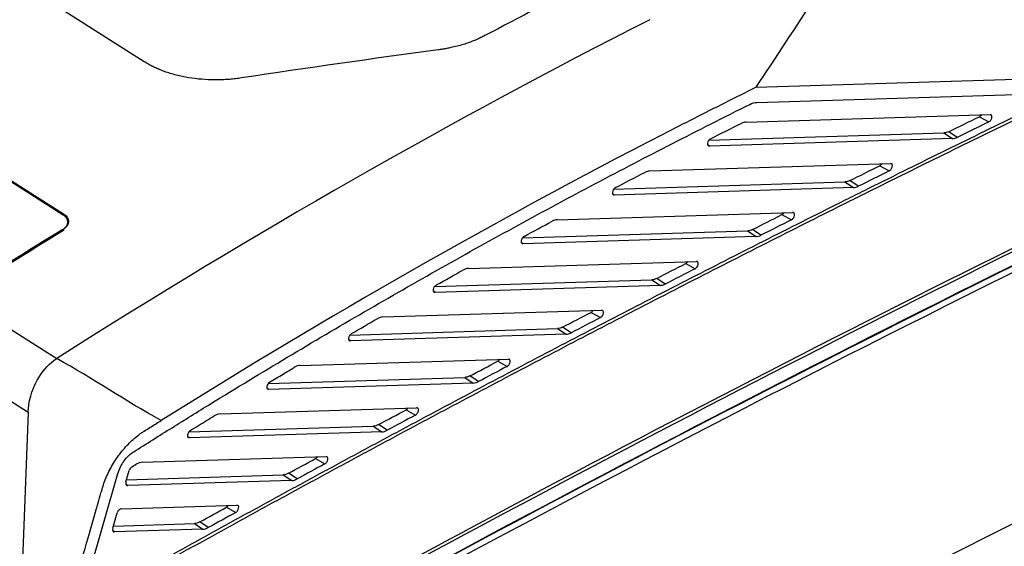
# Model space of a CAD drawing. Header units: millimetres. Extents: x -1263 to 1500, y -1080 to 1468.
# Tile 48 of 166: x 1188 to 1304, y -738 to -676. Entities that reach past the tile are written whole.
import ezdxf

# ---------------------------------------------------------------- set-up
doc = ezdxf.new("R2010")
doc.units = ezdxf.units.MM

msp = doc.modelspace()

# ---------------------------------------------------------------- linework, layer by layer
at = {"color": 7, "linetype": 'Continuous', "lineweight": 25}
for p, q in [((1193.209, -698.57), (1086.067, -630.631)), ((1086.1, -630.49), (1193.245, -698.431)), ((1202.748, -680.518), (1162.246, -654.835)), ((1274.816, -683.526), (1316.656, -682.233)), ((1274.918, -685.31), (1312.671, -684.143)), ((1273.64, -687.622), (1302.384, -686.733)), ((1301.123, -686.992), (1302.233, -687.607)), ((1269.264, -689.766), (1296.955, -688.91)), ((1296.955, -688.91), (1297.962, -689.575)), ((1298.516, -689.425), (1297.508, -688.76)), ((1297.962, -689.575), (1269.32, -690.46)), ((1262.304, -693.381), (1290.653, -692.505)), ((1289.395, -692.762), (1290.504, -693.377)), ((1258.058, -695.521), (1285.287, -694.679)), ((1285.287, -694.679), (1286.294, -695.344)), ((1286.859, -695.189), (1285.851, -694.524)), ((1286.294, -695.344), (1258.113, -696.215)), ((1251.4, -699.127), (1279.122, -698.27)), ((1193.723, -699.664), (1193.731, -699.345)), ((1193.743, -698.974), (1193.735, -699.371)), ((1277.868, -698.526), (1278.975, -699.141)), ((1247.295, -701.262), (1273.817, -700.443)), ((1273.817, -700.443), (1274.824, -701.108)), ((1275.399, -700.947), (1274.392, -700.282)), ((1274.824, -701.108), (1247.35, -701.957)), ((1240.934, -704.859), (1267.781, -704.029)), ((1266.532, -704.284), (1267.638, -704.899)), ((1236.953, -706.991), (1262.535, -706.2)), ((1262.535, -706.2), (1263.542, -706.865)), ((1264.127, -706.7), (1263.12, -706.035)), ((1263.542, -706.865), (1237.008, -707.685)), ((1180.806, -708.105), (1192.425, -715.473)), ((1230.851, -710.58), (1256.623, -709.783)), ((1255.378, -710.036), (1256.482, -710.651)), ((1226.979, -712.708), (1251.431, -711.952)), ((1251.431, -711.952), (1252.439, -712.617)), ((1253.034, -712.447), (1252.026, -711.782)), ((1252.439, -712.617), (1227.034, -713.402)), ((1176.957, -714.103), (1189.068, -721.783)), ((1221.108, -716.29), (1245.638, -715.531)), ((1244.397, -715.783), (1245.499, -716.398)), ((1217.333, -718.415), (1240.498, -717.699)), ((1240.498, -717.699), (1241.506, -718.364)), ((1242.111, -718.188), (1241.103, -717.523)), ((1241.506, -718.364), (1217.388, -719.109)), ((1211.676, -721.99), (1234.818, -721.275)), ((1189.068, -721.783), (1188.121, -746.798)), ((1233.58, -721.525), (1234.682, -722.14)), ((1207.995, -724.112), (1229.728, -723.441)), ((1229.728, -723.441), (1230.736, -724.106)), ((1231.35, -723.925), (1230.343, -723.26)), ((1230.736, -724.106), (1208.05, -724.807)), ((1202.52, -727.682), (1224.156, -727.013)), ((1222.922, -727.262), (1224.022, -727.877)), ((1201.282, -728.247), (1201.788, -727.93)), ((1194.895, -745.576), (1199.643, -729)), ((1200.589, -730.015), (1200.974, -728.671)), ((1200.666, -729.748), (1219.114, -729.177)), ((1219.114, -729.177), (1220.122, -729.842)), ((1220.746, -729.656), (1219.739, -728.991)), ((1220.122, -729.842), (1200.789, -730.44)), ((1200.038, -733.167), (1213.646, -732.747)), ((1212.416, -732.995), (1213.515, -733.609)), ((1309.688, -732.596), (1254.298, -760.445)), ((1199.026, -735.472), (1199.547, -733.653)), ((1199.102, -735.205), (1208.65, -734.91)), ((1208.65, -734.91), (1209.657, -735.575)), ((1210.291, -735.383), (1209.284, -734.718)), ((1209.657, -735.575), (1199.226, -735.897))]:
    msp.add_line(p, q, dxfattribs=at)
at = {"color": 250, "linetype": 'Continuous', "lineweight": 25}
for p, q in [((1269.32, -690.46), (1269.121, -690.314)), ((1258.113, -696.215), (1257.914, -696.07)), ((1193.081, -700.376), (1193.082, -700.317)), ((1247.35, -701.957), (1247.152, -701.813)), ((1237.008, -707.685), (1236.81, -707.542)), ((1227.034, -713.402), (1226.836, -713.26)), ((1217.388, -719.109), (1217.19, -718.968)), ((1208.05, -724.807), (1207.852, -724.665)), ((1200.789, -730.44), (1200.588, -730.304)), ((1199.226, -735.897), (1199.025, -735.761))]:
    msp.add_line(p, q, dxfattribs=at)
at = {"color": 7, "linetype": 'Continuous', "lineweight": 25}
for centre, major_axis, ratio, start_param, end_param in [((1281.547, -2689.84), (1242.882, 2029.906), 0.6123012, 0.7639816, 0.8390037), ((1281.547, -2689.84), (1242.36, 2029.053), 0.6123012, 0.7643291, 0.936655), ((1280.873, -2689.413), (1242.36, 2029.053), 0.6123012, 0.7643291, 0.8386392), ((1200.935, -729.984), (0.261, 0.427), 0.611934, 1.9962184, 3.5231479), ((1199.893, -733.623), (0.261, 0.426), 0.6123378, 0.3818919, 1.9961808), ((1199.372, -735.442), (0.261, 0.427), 0.611934, 1.9962184, 3.5231479)]:
    msp.add_ellipse(centre, major_axis=major_axis, ratio=ratio, start_param=start_param, end_param=end_param, dxfattribs=at)
for points, knots in [([(1274.816, -683.526), (1277.178, -680.009), (1279.501, -676.438), (1283.023, -671.134), (1284.203, -669.375), (1286.586, -665.89), (1287.788, -664.164), (1289.003, -662.458)], [0, 0, 0, 0, 0.5, 0.5, 0.75, 0.75, 1, 1, 1, 1]), ([(1242.881, -677.442), (1242.804, -677.482), (1242.648, -677.564), (1242.407, -677.681), (1242.162, -677.795), (1241.912, -677.906), (1241.53, -678.065), (1241.006, -678.265), (1240.322, -678.49), (1239.613, -678.69), (1238.962, -678.844), (1238.381, -678.961), (1237.876, -679.049), (1237.535, -679.098), (1237.364, -679.122)], [0, 0, 0, 0, 0.0499853, 0.0999198, 0.1498375, 0.1997729, 0.2497599, 0.3739991, 0.4982401, 0.6236209, 0.7490024, 0.8326954, 0.9163077, 1, 1, 1, 1]), ([(1214.19, -682.431), (1214.076, -682.448), (1213.848, -682.482), (1213.503, -682.525), (1213.158, -682.562), (1212.812, -682.593), (1212.465, -682.618), (1212.118, -682.638), (1211.769, -682.651), (1211.42, -682.659), (1210.663, -682.662), (1209.501, -682.612), (1207.97, -682.42), (1206.5, -682.112), (1205.396, -681.772), (1204.615, -681.473), (1204.115, -681.258), (1203.637, -681.027), (1203.178, -680.782), (1202.892, -680.606), (1202.748, -680.518)], [0, 0, 0, 0, 0.02789065, 0.05569789, 0.08344506, 0.11115567, 0.13885329, 0.16656154, 0.19430403, 0.22210424, 0.24998555, 0.37516156, 0.50030584, 0.62547471, 0.75061649, 0.80063396, 0.8504437, 0.90018289, 0.94998925, 1, 1, 1, 1]), ([(1195.025, -745.122), (1195.722, -744.73), (1197.932, -743.489), (1201.655, -741.409), (1206.194, -738.885), (1209.977, -736.795), (1213.76, -734.713), (1217.543, -732.639), (1222.084, -730.165), (1226.625, -727.706), (1231.166, -725.26), (1234.95, -723.233), (1238.735, -721.216), (1242.52, -719.207), (1247.062, -716.811), (1251.604, -714.429), (1256.147, -712.061), (1259.932, -710.099), (1263.718, -708.147), (1267.503, -706.203), (1272.046, -703.885), (1276.588, -701.581), (1281.131, -699.291), (1284.916, -697.395), (1288.702, -695.508), (1292.487, -693.63), (1297.029, -691.39), (1301.571, -689.165), (1306.112, -686.954), (1309.55, -685.291), (1311.474, -684.365), (1311.885, -684.168)], [0, 0, 0, 0, 0.0179123, 0.0567744, 0.0956366, 0.1344987, 0.1539298, 0.192792, 0.2316541, 0.2705163, 0.3093784, 0.3482406, 0.3676716, 0.4065338, 0.445396, 0.4842581, 0.5231203, 0.5619824, 0.5814135, 0.6202756, 0.6591378, 0.6979999, 0.7368621, 0.7757243, 0.7951553, 0.8340175, 0.8728796, 0.9117418, 0.9506039, 0.9894661, 1, 1, 1, 1]), ([(1195.165, -744.633), (1195.701, -744.332), (1197.75, -743.181), (1201.312, -741.191), (1205.851, -738.668), (1209.633, -736.577), (1213.417, -734.495), (1217.2, -732.422), (1221.74, -729.948), (1226.281, -727.488), (1230.822, -725.042), (1234.607, -723.016), (1238.392, -720.998), (1242.177, -718.99), (1246.719, -716.593), (1251.261, -714.211), (1255.803, -711.843), (1259.589, -709.882), (1263.374, -707.929), (1267.16, -705.985), (1271.702, -703.667), (1276.245, -701.363), (1280.788, -699.073), (1284.573, -697.177), (1288.358, -695.29), (1292.143, -693.412), (1296.686, -691.172), (1301.227, -688.947), (1305.769, -686.737), (1309.038, -685.155), (1310.793, -684.31), (1311.034, -684.194)], [0, 0, 0, 0, 0.0138901, 0.0530846, 0.0922791, 0.1314736, 0.1510708, 0.1902653, 0.2294599, 0.2686544, 0.3078489, 0.3470434, 0.3666406, 0.4058351, 0.4450296, 0.4842241, 0.5234186, 0.5626132, 0.5822104, 0.6214049, 0.6605994, 0.6997939, 0.7389884, 0.7781829, 0.7977802, 0.8369747, 0.8761692, 0.9153637, 0.9545582, 0.9937527, 1, 1, 1, 1]), ([(1274.816, -683.526), (1272.387, -684.737), (1268.753, -686.567), (1245.328, -698.528), (1224.4, -710.458), (1204.727, -722.773)], [0.2994781, 0.2994781, 0.2994781, 0.2994781, 0.35532415, 0.38291841, 0.83605944, 0.83605944, 0.83605944, 0.83605944]), ([(1201.501, -726.445), (1203.007, -725.502), (1204.513, -724.557), (1207.527, -722.677), (1212.048, -719.876), (1216.574, -717.131), (1225.631, -711.715), (1231.678, -708.204), (1243.78, -701.384), (1249.835, -698.075), (1258.921, -693.267), (1261.949, -691.691), (1268.007, -688.589), (1271.036, -687.058), (1274.065, -685.545)], [0, 0, 0, 0, 0.0625, 0.0625, 0.125, 0.25, 0.25, 0.5, 0.5, 0.75, 0.75, 0.875, 0.875, 1, 1, 1, 1]), ([(1301.372, -686.765), (1301.372, -686.765), (1301.345, -686.814), (1301.266, -686.895), (1301.178, -686.964), (1301.13, -686.988), (1301.123, -686.992)], [0, 0, 0, 0, 0.0003967, 0.4592898, 0.9198432, 1, 1, 1, 1]), ([(1302.233, -687.607), (1302.319, -687.565), (1302.403, -687.49), (1302.537, -687.303), (1302.584, -687.194), (1302.62, -686.988), (1302.607, -686.895), (1302.529, -686.766), (1302.463, -686.731), (1302.384, -686.733)], [0, 0, 0, 0, 0.25, 0.25, 0.5, 0.5, 0.75, 0.75, 1, 1, 1, 1]), ([(1269.468, -689.589), (1269.383, -689.632), (1269.3, -689.707), (1269.167, -689.895), (1269.121, -690.003), (1269.086, -690.207), (1269.098, -690.299), (1269.177, -690.428), (1269.242, -690.462), (1269.32, -690.46)], [0, 0, 0, 0, 0.25, 0.25, 0.5, 0.5, 0.75, 0.75, 1, 1, 1, 1]), ([(1262.304, -693.381), (1262.21, -693.384), (1262.114, -693.4), (1261.918, -693.455), (1261.817, -693.496), (1261.715, -693.548)], [0, 0, 0, 0, 0.5, 0.5, 1, 1, 1, 1]), ([(1289.641, -692.536), (1289.641, -692.536), (1289.615, -692.585), (1289.536, -692.666), (1289.449, -692.734), (1289.401, -692.759), (1289.395, -692.762)], [0, 0, 0, 0, 0.0003142, 0.4638837, 0.9290726, 1, 1, 1, 1]), ([(1290.504, -693.377), (1290.589, -693.334), (1290.673, -693.26), (1290.806, -693.072), (1290.853, -692.963), (1290.888, -692.758), (1290.875, -692.666), (1290.796, -692.537), (1290.731, -692.502), (1290.653, -692.505)], [0, 0, 0, 0, 0.25, 0.25, 0.5, 0.5, 0.75, 0.75, 1, 1, 1, 1]), ([(1258.255, -695.347), (1258.17, -695.392), (1258.088, -695.467), (1257.957, -695.655), (1257.912, -695.762), (1257.879, -695.966), (1257.892, -696.057), (1257.971, -696.184), (1258.035, -696.218), (1258.113, -696.215)], [0, 0, 0, 0, 0.25, 0.25, 0.5, 0.5, 0.75, 0.75, 1, 1, 1, 1]), ([(1192.904, -762.459), (1213.191, -750.955), (1233.493, -739.838), (1274.114, -718.384), (1294.429, -708.049), (1314.738, -698.113)], [0, 0, 0, 0, 0.5, 0.5, 1, 1, 1, 1]), ([(1278.975, -699.141), (1279.061, -699.098), (1279.144, -699.023), (1279.277, -698.835), (1279.322, -698.727), (1279.357, -698.522), (1279.344, -698.43), (1279.265, -698.302), (1279.2, -698.268), (1279.122, -698.27)], [0, 0, 0, 0, 0.25, 0.25, 0.5, 0.5, 0.75, 0.75, 1, 1, 1, 1]), ([(1193.082, -700.317), (1193.114, -700.297), (1193.178, -700.256), (1193.266, -700.191), (1193.347, -700.124), (1193.422, -700.053), (1193.515, -699.95), (1193.615, -699.811), (1193.689, -699.645), (1193.727, -699.488), (1193.735, -699.343), (1193.715, -699.2), (1193.68, -699.108), (1193.662, -699.061)], [0, 0, 0, 0, 0.0609167, 0.1214636, 0.1819048, 0.2425057, 0.3035294, 0.4371483, 0.5712033, 0.679188, 0.7856479, 0.8920845, 1, 1, 1, 1]), ([(1193.743, -698.974), (1193.782, -699.094), (1193.817, -699.213), (1193.82, -699.457), (1193.788, -699.584), (1193.673, -699.825), (1193.59, -699.941), (1193.378, -700.162), (1193.251, -700.265), (1193.107, -700.359)], [0, 0, 0, 0, 0.25, 0.25, 0.5, 0.5, 0.75, 0.75, 1, 1, 1, 1]), ([(1193.662, -699.061), (1193.649, -699.035), (1193.624, -698.982), (1193.575, -698.905), (1193.518, -698.832), (1193.453, -698.761), (1193.38, -698.694), (1193.299, -698.63), (1193.239, -698.59), (1193.209, -698.57)], [0, 0, 0, 0, 0.1446111, 0.2875141, 0.4293743, 0.5708712, 0.71269, 0.8555108, 1, 1, 1, 1]), ([(1251.4, -699.127), (1251.303, -699.13), (1251.202, -699.147), (1250.997, -699.207), (1250.891, -699.251), (1250.784, -699.308)], [0, 0, 0, 0, 0.5, 0.5, 1, 1, 1, 1]), ([(1278.112, -698.301), (1278.112, -698.301), (1278.086, -698.35), (1278.006, -698.432), (1277.921, -698.499), (1277.874, -698.523), (1277.868, -698.526)], [0, 0, 0, 0, 0.0002361, 0.4684871, 0.9383196, 1, 1, 1, 1]), ([(1193.314, -700.337), (1193.299, -700.348), (1193.268, -700.37), (1193.236, -700.39), (1193.22, -700.401)], [0, 0, 0, 0, 0.4985538, 1, 1, 1, 1]), ([(1247.485, -701.092), (1247.401, -701.138), (1247.32, -701.214), (1247.192, -701.402), (1247.148, -701.508), (1247.116, -701.71), (1247.13, -701.8), (1247.209, -701.926), (1247.273, -701.959), (1247.35, -701.957)], [0, 0, 0, 0, 0.25, 0.25, 0.5, 0.5, 0.75, 0.75, 1, 1, 1, 1]), ([(1267.638, -704.899), (1267.723, -704.855), (1267.806, -704.78), (1267.937, -704.592), (1267.983, -704.484), (1268.016, -704.28), (1268.004, -704.189), (1267.924, -704.061), (1267.86, -704.027), (1267.781, -704.029)], [0, 0, 0, 0, 0.25, 0.25, 0.5, 0.5, 0.75, 0.75, 1, 1, 1, 1]), ([(1237.136, -706.825), (1237.146, -706.819), (1237.155, -706.814), (1238.207, -706.221), (1239.249, -705.637), (1240.291, -705.055)], [0.499604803, 0.499604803, 0.499604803, 0.499604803, 0.500000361, 0.500000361, 0.54321662, 0.54321662, 0.54321662, 0.54321662]), ([(1240.934, -704.859), (1240.832, -704.862), (1240.727, -704.881), (1240.513, -704.946), (1240.402, -704.994), (1240.291, -705.055)], [0, 0, 0, 0, 0.5, 0.5, 1, 1, 1, 1]), ([(1237.136, -706.825), (1237.053, -706.872), (1236.973, -706.948), (1236.847, -707.136), (1236.804, -707.242), (1236.774, -707.442), (1236.788, -707.53), (1236.867, -707.655), (1236.931, -707.688), (1237.008, -707.685)], [0, 0, 0, 0, 0.25, 0.25, 0.5, 0.5, 0.75, 0.75, 1, 1, 1, 1]), ([(1256.482, -710.651), (1256.567, -710.607), (1256.649, -710.531), (1256.78, -710.343), (1256.825, -710.236), (1256.858, -710.032), (1256.845, -709.941), (1256.765, -709.814), (1256.701, -709.781), (1256.623, -709.783)], [0, 0, 0, 0, 0.25, 0.25, 0.5, 0.5, 0.75, 0.75, 1, 1, 1, 1]), ([(1230.851, -710.58), (1230.746, -710.583), (1230.637, -710.602), (1230.414, -710.673), (1230.298, -710.724), (1230.184, -710.79)], [0, 0, 0, 0, 0.5, 0.5, 1, 1, 1, 1]), ([(1252.026, -711.782), (1251.924, -711.835), (1251.823, -711.876), (1251.624, -711.933), (1251.526, -711.949), (1251.431, -711.952)], [0, 0, 0, 0, 0.5, 0.5, 1, 1, 1, 1]), ([(1227.156, -712.545), (1227.073, -712.593), (1226.994, -712.671), (1226.871, -712.858), (1226.829, -712.963), (1226.801, -713.161), (1226.815, -713.249), (1226.894, -713.372), (1226.958, -713.405), (1227.034, -713.402)], [0, 0, 0, 0, 0.25, 0.25, 0.5, 0.5, 0.75, 0.75, 1, 1, 1, 1]), ([(1252.439, -712.617), (1252.533, -712.614), (1252.63, -712.598), (1252.828, -712.541), (1252.931, -712.5), (1253.034, -712.447)], [0, 0, 0, 0, 0.5, 0.5, 1, 1, 1, 1]), ([(1189.091, -721.419), (1189.207, -720.074), (1189.679, -718.73), (1190.945, -716.732), (1191.639, -715.991), (1192.425, -715.473)], [0.83605944, 0.83605944, 0.83605944, 0.83605944, 0.856382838, 0.856382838, 0.872003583, 0.872003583, 0.872003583, 0.872003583]), ([(1245.499, -716.398), (1245.584, -716.353), (1245.666, -716.278), (1245.796, -716.09), (1245.84, -715.982), (1245.872, -715.78), (1245.859, -715.689), (1245.78, -715.562), (1245.716, -715.529), (1245.638, -715.531)], [0, 0, 0, 0, 0.25, 0.25, 0.5, 0.5, 0.75, 0.75, 1, 1, 1, 1]), ([(1217.504, -718.256), (1218.034, -717.937), (1218.565, -717.619), (1219.536, -717.039), (1219.976, -716.776), (1220.417, -716.514)], [0.227953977, 0.227953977, 0.227953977, 0.227953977, 0.250000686, 0.250000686, 0.268305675, 0.268305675, 0.268305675, 0.268305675]), ([(1221.108, -716.29), (1220.999, -716.293), (1220.886, -716.314), (1220.655, -716.389), (1220.535, -716.443), (1220.417, -716.514)], [0, 0, 0, 0, 0.5, 0.5, 1, 1, 1, 1]), ([(1241.103, -717.523), (1240.999, -717.578), (1240.896, -717.62), (1240.694, -717.679), (1240.594, -717.696), (1240.498, -717.699)], [0, 0, 0, 0, 0.5, 0.5, 1, 1, 1, 1]), ([(1217.504, -718.256), (1217.422, -718.305), (1217.344, -718.383), (1217.222, -718.57), (1217.182, -718.675), (1217.155, -718.871), (1217.169, -718.958), (1217.248, -719.079), (1217.312, -719.112), (1217.388, -719.109)], [0, 0, 0, 0, 0.25, 0.25, 0.5, 0.5, 0.75, 0.75, 1, 1, 1, 1]), ([(1241.506, -718.364), (1241.602, -718.361), (1241.7, -718.344), (1241.902, -718.286), (1242.006, -718.243), (1242.111, -718.188)], [0, 0, 0, 0, 0.5, 0.5, 1, 1, 1, 1]), ([(1189.068, -721.783), (1189.07, -721.722), (1189.073, -721.662), (1189.081, -721.541), (1189.085, -721.48), (1189.091, -721.419)], [0, 0, 0, 0, 0.5, 0.5, 1, 1, 1, 1]), ([(1234.682, -722.14), (1234.766, -722.095), (1234.847, -722.019), (1234.977, -721.831), (1235.021, -721.724), (1235.052, -721.522), (1235.039, -721.432), (1234.959, -721.305), (1234.895, -721.272), (1234.818, -721.275)], [0, 0, 0, 0, 0.25, 0.25, 0.5, 0.5, 0.75, 0.75, 1, 1, 1, 1]), ([(1208.16, -723.957), (1208.799, -723.561), (1209.437, -723.166), (1210.371, -722.592), (1210.665, -722.41), (1210.96, -722.229)], [0.098459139, 0.098459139, 0.098459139, 0.098459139, 0.125000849, 0.125000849, 0.13726143, 0.13726143, 0.13726143, 0.13726143]), ([(1211.676, -721.99), (1211.563, -721.993), (1211.447, -722.015), (1211.207, -722.095), (1211.083, -722.154), (1210.96, -722.229)], [0, 0, 0, 0, 0.5, 0.5, 1, 1, 1, 1]), ([(1193.302, -746.473), (1194.245, -743.184), (1195.506, -738.78), (1196.816, -734.205), (1197.293, -732.541), (1197.509, -731.786), (1197.697, -731.132), (1197.814, -730.721), (1197.92, -730.376), (1198.111, -729.834), (1198.388, -729.162), (1198.78, -728.375), (1199.224, -727.615), (1199.88, -726.65), (1200.813, -725.538), (1201.748, -724.709), (1202.339, -724.283), (1202.559, -724.135), (1202.892, -723.924), (1203.615, -723.47), (1204.282, -723.052), (1204.727, -722.773)], [0, 0, 0, 0, 0.3766305, 0.5041709, 0.5238679, 0.5671922, 0.5905809, 0.5987027, 0.6143257, 0.6299525, 0.6606585, 0.691387, 0.7217521, 0.7521477, 0.8128278, 0.8742048, 0.8897877, 0.8976226, 0.9054884, 0.9369939, 1, 1, 1, 1]), ([(1230.343, -723.26), (1230.237, -723.316), (1230.133, -723.36), (1229.927, -723.42), (1229.826, -723.438), (1229.728, -723.441)], [0, 0, 0, 0, 0.5, 0.5, 1, 1, 1, 1]), ([(1208.16, -723.957), (1208.078, -724.007), (1208.002, -724.086), (1207.882, -724.272), (1207.843, -724.377), (1207.818, -724.571), (1207.832, -724.657), (1207.912, -724.777), (1207.975, -724.809), (1208.05, -724.807)], [0, 0, 0, 0, 0.25, 0.25, 0.5, 0.5, 0.75, 0.75, 1, 1, 1, 1]), ([(1230.736, -724.106), (1230.833, -724.102), (1230.933, -724.086), (1231.138, -724.025), (1231.244, -723.981), (1231.35, -723.925)], [0, 0, 0, 0, 0.5, 0.5, 1, 1, 1, 1]), ([(1199.643, -729), (1199.716, -728.745), (1199.815, -728.493), (1199.998, -728.121), (1200.066, -727.997), (1200.21, -727.759), (1200.286, -727.643), (1200.529, -727.308), (1200.712, -727.099), (1201.092, -726.734), (1201.294, -726.574), (1201.501, -726.445)], [0, 0, 0, 0, 0.25, 0.25, 0.375, 0.375, 0.5, 0.5, 0.75, 0.75, 1, 1, 1, 1]), ([(1224.022, -727.877), (1224.107, -727.831), (1224.188, -727.755), (1224.316, -727.567), (1224.359, -727.461), (1224.391, -727.259), (1224.377, -727.169), (1224.297, -727.044), (1224.234, -727.011), (1224.156, -727.013)], [0, 0, 0, 0, 0.25, 0.25, 0.5, 0.5, 0.75, 0.75, 1, 1, 1, 1]), ([(1201.282, -728.247), (1201.213, -728.29), (1201.148, -728.353), (1201.041, -728.501), (1200.998, -728.586), (1200.974, -728.671)], [0, 0, 0, 0, 0.5, 0.5, 1, 1, 1, 1]), ([(1202.52, -727.682), (1202.404, -727.685), (1202.285, -727.708), (1202.039, -727.791), (1201.913, -727.852), (1201.788, -727.93)], [0, 0, 0, 0, 0.5, 0.5, 1, 1, 1, 1]), ([(1219.739, -728.991), (1219.631, -729.05), (1219.525, -729.094), (1219.317, -729.157), (1219.213, -729.174), (1219.114, -729.177)], [0, 0, 0, 0, 0.5, 0.5, 1, 1, 1, 1]), ([(1220.122, -729.842), (1220.221, -729.839), (1220.322, -729.822), (1220.531, -729.76), (1220.639, -729.715), (1220.746, -729.656)], [0, 0, 0, 0, 0.5, 0.5, 1, 1, 1, 1]), ([(1212.645, -732.778), (1212.611, -732.823), (1212.542, -732.913), (1212.458, -732.967), (1212.416, -732.995)], [0, 0, 0, 0, 0.49648919, 1, 1, 1, 1]), ([(1213.515, -733.609), (1213.599, -733.563), (1213.679, -733.487), (1213.807, -733.299), (1213.85, -733.193), (1213.88, -732.992), (1213.867, -732.902), (1213.787, -732.777), (1213.723, -732.744), (1213.646, -732.747)], [0, 0, 0, 0, 0.25, 0.25, 0.5, 0.5, 0.75, 0.75, 1, 1, 1, 1]), ([(1209.284, -734.718), (1209.175, -734.778), (1209.067, -734.824), (1208.855, -734.888), (1208.75, -734.907), (1208.65, -734.91)], [0, 0, 0, 0, 0.5, 0.5, 1, 1, 1, 1]), ([(1209.657, -735.575), (1209.758, -735.572), (1209.861, -735.554), (1210.073, -735.49), (1210.182, -735.443), (1210.291, -735.383)], [0, 0, 0, 0, 0.5, 0.5, 1, 1, 1, 1])]:
    msp.add_open_spline(points, degree=3, knots=knots, dxfattribs=at)
for points in [[(1255.181, -671.063), (1251.081, -673.143), (1246.981, -675.269), (1242.881, -677.442)], [(1262.285, -675.568), (1238.972, -687.398), (1215.633, -700.729), (1192.425, -715.473)], [(1237.364, -679.122), (1229.638, -680.156), (1221.913, -681.259), (1214.19, -682.431)], [(1274.065, -685.545), (1274.358, -685.399), (1274.649, -685.319), (1274.918, -685.31)], [(1269.468, -689.589), (1270.67, -688.982), (1271.872, -688.379), (1273.074, -687.778)], [(1273.64, -687.622), (1273.459, -687.627), (1273.27, -687.679), (1273.074, -687.778)], [(1297.508, -688.76), (1298.713, -688.169), (1299.918, -687.58), (1301.123, -686.992)], [(1302.233, -687.607), (1300.994, -688.211), (1299.755, -688.817), (1298.516, -689.425)], [(1297.508, -688.76), (1297.316, -688.854), (1297.132, -688.904), (1296.955, -688.91)], [(1297.962, -689.575), (1298.139, -689.569), (1298.323, -689.519), (1298.516, -689.425)], [(1258.255, -695.347), (1259.408, -694.744), (1260.562, -694.145), (1261.715, -693.548)], [(1285.851, -694.524), (1287.033, -693.936), (1288.214, -693.348), (1289.395, -692.762)], [(1290.504, -693.377), (1289.289, -693.979), (1288.074, -694.584), (1286.859, -695.189)], [(1285.851, -694.524), (1285.656, -694.622), (1285.467, -694.674), (1285.287, -694.679)], [(1286.294, -695.344), (1286.475, -695.339), (1286.663, -695.287), (1286.859, -695.189)], [(1314.401, -697.892), (1273.784, -717.764), (1233.14, -739.23), (1192.566, -762.239)], [(1193.245, -698.431), (1193.472, -698.586), (1193.646, -698.77), (1193.743, -698.974)], [(1247.485, -701.092), (1248.585, -700.494), (1249.685, -699.9), (1250.784, -699.308)], [(1274.392, -700.282), (1275.551, -699.696), (1276.71, -699.11), (1277.868, -698.526)], [(1278.975, -699.141), (1277.783, -699.741), (1276.591, -700.344), (1275.399, -700.947)], [(1193.082, -700.317), (1188.976, -702.83), (1184.875, -705.388), (1180.778, -707.993)], [(1193.107, -700.359), (1189.002, -702.895), (1184.901, -705.477), (1180.806, -708.105)], [(1193.22, -700.401), (1189.113, -702.914), (1185.011, -705.473), (1180.914, -708.078)], [(1274.392, -700.282), (1274.193, -700.383), (1274, -700.437), (1273.817, -700.443)], [(1274.824, -701.108), (1275.007, -701.102), (1275.201, -701.048), (1275.399, -700.947)], [(1266.774, -704.061), (1266.706, -704.16), (1266.621, -704.239), (1266.532, -704.284)], [(1263.12, -706.035), (1264.257, -705.45), (1265.395, -704.866), (1266.532, -704.284)], [(1267.638, -704.899), (1266.468, -705.498), (1265.297, -706.098), (1264.127, -706.7)], [(1263.12, -706.035), (1262.918, -706.139), (1262.721, -706.194), (1262.535, -706.2)], [(1263.542, -706.865), (1263.728, -706.859), (1263.925, -706.804), (1264.127, -706.7)], [(1255.616, -709.814), (1255.55, -709.912), (1255.466, -709.991), (1255.378, -710.036)], [(1227.156, -712.545), (1228.165, -711.957), (1229.174, -711.372), (1230.184, -710.79)], [(1252.026, -711.782), (1253.143, -711.199), (1254.261, -710.617), (1255.378, -710.036)], [(1256.482, -710.651), (1255.332, -711.248), (1254.183, -711.847), (1253.034, -712.447)], [(1204.727, -722.773), (1200.331, -720.357), (1196.82, -717.887), (1192.425, -715.473)], [(1244.632, -715.563), (1244.567, -715.66), (1244.483, -715.738), (1244.397, -715.783)], [(1241.103, -717.523), (1242.201, -716.942), (1243.299, -716.362), (1244.397, -715.783)], [(1245.499, -716.398), (1244.37, -716.993), (1243.24, -717.59), (1242.111, -718.188)], [(1233.814, -721.306), (1233.749, -721.402), (1233.666, -721.479), (1233.58, -721.525)], [(1230.343, -723.26), (1231.422, -722.68), (1232.501, -722.102), (1233.58, -721.525)], [(1234.682, -722.14), (1233.571, -722.734), (1232.461, -723.328), (1231.35, -723.925)], [(1219.739, -728.991), (1220.8, -728.414), (1221.861, -727.837), (1222.922, -727.262)], [(1223.153, -727.044), (1223.089, -727.139), (1223.007, -727.216), (1222.922, -727.262)], [(1224.022, -727.877), (1222.93, -728.469), (1221.838, -729.062), (1220.746, -729.656)], [(1209.284, -734.718), (1210.328, -734.143), (1211.372, -733.568), (1212.416, -732.995)], [(1213.515, -733.609), (1212.44, -734.2), (1211.366, -734.791), (1210.291, -735.383)]]:
    msp.add_open_spline(points, degree=3, dxfattribs=at)

doc.saveas('drawing.dxf')
